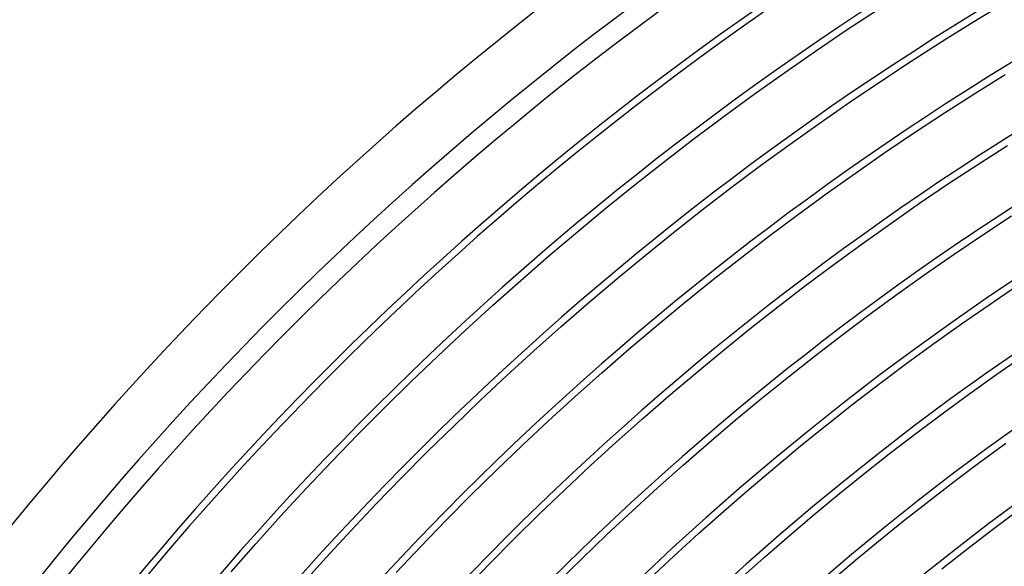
# Model space of a CAD drawing. Header units: millimetres. Extents: x -280 to 280, y -247 to 247.
# Tile 29 of 85: x -186 to -114, y 148 to 188. Entities that reach past the tile are written whole.
import ezdxf

# ---------------------------------------------------------------- set-up
doc = ezdxf.new("R2010")
doc.units = ezdxf.units.MM
doc.layers.add('THICK', color=7, linetype='Continuous')

msp = doc.modelspace()

# ---------------------------------------------------------------- linework, layer by layer
at = {"layer": 'THICK'}
for p, q in [((-125.139, 187.591), (-122.854, 189.095)), ((-115.872, 188.188), (-113.581, 189.58)), ((-118.146, 186.769), (-115.872, 188.188)), ((-127.405, 186.06), (-125.139, 187.591)), ((-120.403, 185.322), (-118.146, 186.769)), ((-129.652, 184.501), (-127.405, 186.06)), ((-122.642, 183.848), (-120.403, 185.322)), ((-131.881, 182.914), (-129.652, 184.501)), ((-124.863, 182.347), (-122.642, 183.848)), ((-115.74, 182.966), (-113.513, 184.356)), ((-134.09, 181.301), (-131.881, 182.914)), ((-117.951, 181.548), (-115.74, 182.966)), ((-127.065, 180.819), (-124.863, 182.347)), ((-136.279, 179.662), (-134.09, 181.301)), ((-120.144, 180.104), (-117.951, 181.548)), ((-129.249, 179.264), (-127.065, 180.819)), ((-138.448, 177.995), (-136.279, 179.662)), ((-122.32, 178.634), (-120.144, 180.104)), ((-131.414, 177.683), (-129.249, 179.264)), ((-115.499, 177.775), (-113.335, 179.163)), ((-124.478, 177.137), (-122.32, 178.634)), ((-140.597, 176.303), (-138.448, 177.995)), ((-133.559, 176.076), (-131.414, 177.683)), ((-117.647, 176.361), (-115.499, 177.775)), ((-126.617, 175.614), (-124.478, 177.137)), ((-142.725, 174.585), (-140.597, 176.303)), ((-135.685, 174.443), (-133.559, 176.076)), ((-119.778, 174.921), (-117.647, 176.361)), ((-128.738, 174.065), (-126.617, 175.614)), ((-144.832, 172.841), (-142.725, 174.585)), ((-121.891, 173.455), (-119.778, 174.921)), ((-137.791, 172.785), (-135.685, 174.443)), ((-130.84, 172.491), (-128.738, 174.065)), ((-115.15, 172.617), (-113.048, 174.001)), ((-123.986, 171.964), (-121.891, 173.455)), ((-146.918, 171.071), (-144.832, 172.841)), ((-139.877, 171.101), (-137.791, 172.785)), ((-132.923, 170.891), (-130.84, 172.491)), ((-117.235, 171.208), (-115.15, 172.617)), ((-126.062, 170.447), (-123.986, 171.964)), ((-148.982, 169.277), (-146.918, 171.071)), ((-141.942, 169.392), (-139.877, 171.101)), ((-134.986, 169.267), (-132.923, 170.891)), ((-119.303, 169.773), (-117.235, 171.208)), ((-128.12, 168.906), (-126.062, 170.447)), ((-121.354, 168.314), (-119.303, 169.773)), ((-151.024, 167.457), (-148.982, 169.277)), ((-143.986, 167.657), (-141.942, 169.392)), ((-137.029, 167.617), (-134.986, 169.267)), ((-130.16, 167.339), (-128.12, 168.906)), ((-114.693, 167.495), (-112.653, 168.874)), ((-123.386, 166.829), (-121.354, 168.314)), ((-153.044, 165.613), (-151.024, 167.457)), ((-146.009, 165.899), (-143.986, 167.657)), ((-139.052, 165.942), (-137.029, 167.617)), ((-132.18, 165.748), (-130.16, 167.339)), ((-116.716, 166.091), (-114.693, 167.495)), ((-125.401, 165.321), (-123.386, 166.829)), ((-148.011, 164.115), (-146.009, 165.899)), ((-141.054, 164.244), (-139.052, 165.942)), ((-118.722, 164.664), (-116.716, 166.091)), ((-155.042, 163.744), (-153.044, 165.613)), ((-134.181, 164.133), (-132.18, 165.748)), ((-127.397, 163.787), (-125.401, 165.321)), ((-120.711, 163.211), (-118.722, 164.664)), ((-157.017, 161.852), (-155.042, 163.744)), ((-149.99, 162.308), (-148.011, 164.115)), ((-143.036, 162.521), (-141.054, 164.244)), ((-136.161, 162.493), (-134.181, 164.133)), ((-129.374, 162.23), (-127.397, 163.787)), ((-114.129, 162.41), (-112.15, 163.782)), ((-122.681, 161.735), (-120.711, 163.211)), ((-151.948, 160.477), (-149.99, 162.308)), ((-144.997, 160.774), (-143.036, 162.521)), ((-138.122, 160.83), (-136.161, 162.493)), ((-131.332, 160.649), (-129.374, 162.23)), ((-116.09, 161.013), (-114.129, 162.41)), ((-158.968, 159.935), (-157.017, 161.852)), ((-124.634, 160.235), (-122.681, 161.735)), ((-146.936, 159.003), (-144.997, 160.774)), ((-140.063, 159.143), (-138.122, 160.83)), ((-118.035, 159.593), (-116.09, 161.013)), ((-153.883, 158.622), (-151.948, 160.477)), ((-133.271, 159.044), (-131.332, 160.649)), ((-126.568, 158.712), (-124.634, 160.235)), ((-160.897, 157.995), (-158.968, 159.935)), ((-119.962, 158.15), (-118.035, 159.593)), ((-155.796, 156.744), (-153.883, 158.622)), ((-148.854, 157.209), (-146.936, 159.003)), ((-141.983, 157.432), (-140.063, 159.143)), ((-135.191, 157.416), (-133.271, 159.044)), ((-128.484, 157.165), (-126.568, 158.712)), ((-162.801, 156.032), (-160.897, 157.995)), ((-121.871, 156.683), (-119.962, 158.15)), ((-150.75, 155.392), (-148.854, 157.209)), ((-143.882, 155.698), (-141.983, 157.432)), ((-137.09, 155.764), (-135.191, 157.416)), ((-130.381, 155.595), (-128.484, 157.165)), ((-115.359, 155.975), (-113.458, 157.363)), ((-157.686, 154.843), (-155.796, 156.744)), ((-123.763, 155.194), (-121.871, 156.683)), ((-164.682, 154.046), (-162.801, 156.032)), ((-138.969, 154.09), (-137.09, 155.764)), ((-117.242, 154.565), (-115.359, 155.975)), ((-152.624, 153.552), (-150.75, 155.392)), ((-145.76, 153.942), (-143.882, 155.698)), ((-132.259, 154.002), (-130.381, 155.595)), ((-125.636, 153.681), (-123.763, 155.194)), ((-159.552, 152.918), (-157.686, 154.843)), ((-119.108, 153.131), (-117.242, 154.565)), ((-166.538, 152.037), (-164.682, 154.046)), ((-154.475, 151.69), (-152.624, 153.552)), ((-147.617, 152.162), (-145.76, 153.942)), ((-140.828, 152.393), (-138.969, 154.09)), ((-134.117, 152.386), (-132.259, 154.002)), ((-127.491, 152.146), (-125.636, 153.681)), ((-161.395, 150.972), (-159.552, 152.918)), ((-120.957, 151.675), (-119.108, 153.131)), ((-149.451, 150.361), (-147.617, 152.162)), ((-142.666, 150.674), (-140.828, 152.393)), ((-135.955, 150.749), (-134.117, 152.386)), ((-129.327, 150.588), (-127.491, 152.146)), ((-114.523, 150.979), (-112.683, 152.357)), ((-168.37, 150.006), (-166.538, 152.037)), ((-156.303, 149.805), (-154.475, 151.69)), ((-122.788, 150.197), (-120.957, 151.675)), ((-163.215, 149.003), (-161.395, 150.972)), ((-144.483, 148.932), (-142.666, 150.674)), ((-137.774, 149.088), (-135.955, 150.749)), ((-116.346, 149.579), (-114.523, 150.979)), ((-170.177, 147.953), (-168.37, 150.006)), ((-151.264, 148.537), (-149.451, 150.361)), ((-131.144, 149.008), (-129.327, 150.588)), ((-124.601, 148.697), (-122.788, 150.197)), ((-158.109, 147.898), (-156.303, 149.805)), ((-118.151, 148.157), (-116.346, 149.579)), ((-165.01, 147.013), (-163.215, 149.003)), ((-153.055, 146.691), (-151.264, 148.537)), ((-146.279, 147.169), (-144.483, 148.932)), ((-139.572, 147.406), (-137.774, 149.088)), ((-132.942, 147.407), (-131.144, 149.008)), ((-126.395, 147.174), (-124.601, 148.697))]:
    msp.add_line(p, q, dxfattribs=at)
for radius, start, end in [(240, 120.47664, 179.52332), (236, 120.48558, 179.51444), (234.5, 120.15899, 179.84102), (230, 120.06502, 179.93499), (230.5, 120.49715, 179.50286), (226, 120.50706, 179.49295), (221.5, 120.51738, 179.48264), (217, 120.52809, 179.47192), (212.5, 120.53926, 179.46075), (208, 120.55095, 179.44906), (203.5, 120.5631, 179.43686), (199, 120.57587, 179.42414), (194.5, 120.58917, 179.41085), (190, 120.60315, 179.39687), (185.5, 120.61776, 179.38226), (181, 120.63311, 179.3669), (176.5, 120.64927, 179.35074)]:
    msp.add_arc((0, 0), radius, start, end, dxfattribs=at)

doc.saveas('drawing.dxf')
